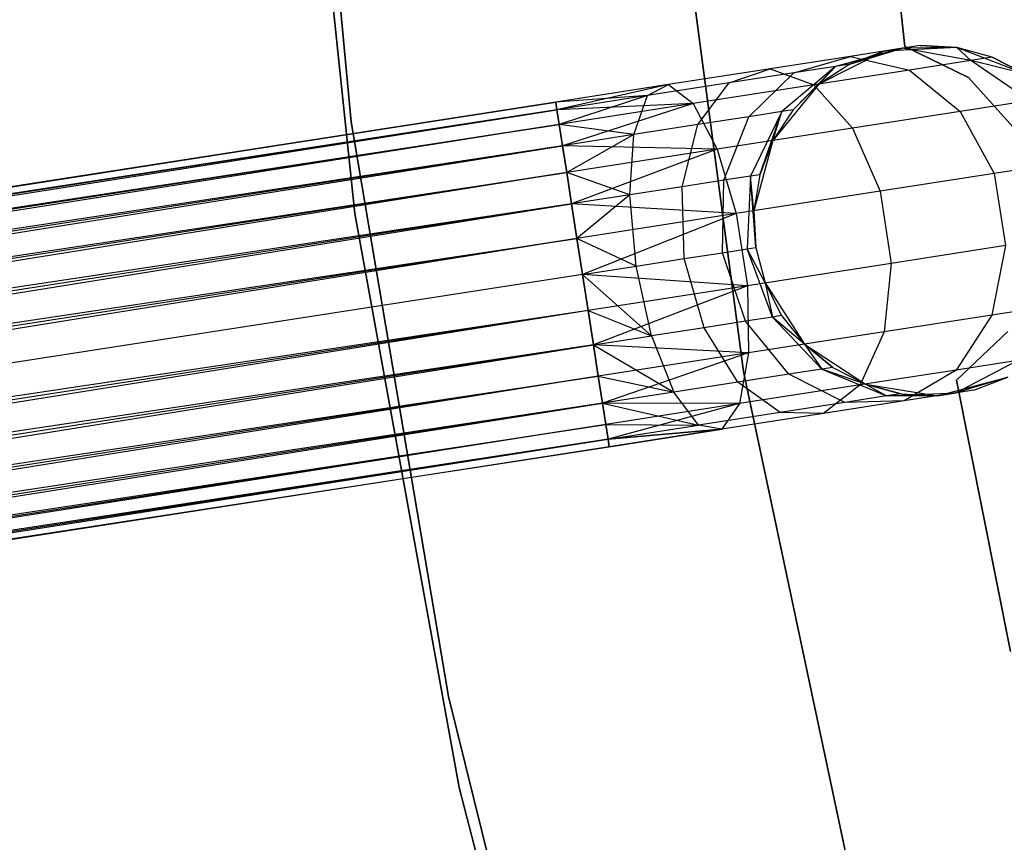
# Model space of a CAD drawing. Extents: x -102 to 102, y -101 to 102.
# Tile 73 of 256: x -45.95 to -40.33, y -9.9 to -5.21. Entities that reach past the tile are written whole.
import ezdxf

# ---------------------------------------------------------------- set-up
doc = ezdxf.new("R2010")
doc.units = 0
doc.header["$LTSCALE"] = 25.4
doc.layers.get('0').update_dxf_attribs({"linetype": 'CONTINUOUS'})

# ---------------------------------------------------------------- blocks, each defined once
blk = doc.blocks.new('NL2500011659_STL')
at = {"color": 0}
for p, q in [((-44.3658, -2.4784, 1), (-44.0569, -5.7881, 1)), ((-44.0569, -5.7881, -6.5), (-44.3658, -2.4784, -6.5)), ((-44.3658, -2.4784, 1), (-44.0569, -5.7881, 1)), ((-44.0569, -5.7881, -6.5), (-44.3658, -2.4784, -6.5)), ((-44.3836, -3.0014, 1), (-44.0357, -6.3109, 1)), ((-44.0357, -6.3109, 2), (-44.3836, -3.0014, 2)), ((-44.3836, -3.0014, 1), (-44.0357, -6.3109, 1)), ((-44.0357, -6.3109, 2), (-44.3836, -3.0014, 2)), ((-40.8971, -5.3589), (-41.0719, -3.7904)), ((-41.0719, -3.7904, -2), (-40.8971, -5.3589, -2)), ((-41.0719, -3.7904, -2), (-40.8971, -5.3589, -2)), ((-40.8971, -5.3589), (-41.0719, -3.7904)), ((-41.8184, -7.2123, 1), (-42.2473, -3.9889, 1)), ((-42.2473, -3.9889, -6.5), (-41.8184, -7.2123, -6.5)), ((-42.2473, -3.9889, -6.5), (-41.8184, -7.2123, -6.5)), ((-41.8184, -7.2123, 1), (-42.2473, -3.9889, 1)), ((-41.0166, -5.3847, 0), (-41.3877, -5.5723, 0)), ((-41.0166, -5.3847, 0), (-41.3877, -5.5723, 0)), ((-40.9118, -5.3684, -6.1503), (-41.2938, -5.4717, -6.0225)), ((-40.9118, -5.3684, -6.1503), (-41.2938, -5.4717, -6.0225)), ((-41.212, -5.459, -5.5), (-40.9118, -5.3684, -6.1503)), ((-41.212, -5.459, -5.5), (-40.9118, -5.3684, -6.1503)), ((-41.0166, -5.3847, -5.5), (-41.212, -5.459, -5.5)), ((-41.212, -5.459, -5.5), (-41.0166, -5.3847, 0)), ((-41.212, -5.459, -5.5), (-41.0166, -5.3847, 0)), ((-41.0166, -5.3847, -5.5), (-41.212, -5.459, -5.5)), ((-40.9118, -5.3684, -6.1503), (-41.2072, -5.4142, -6.737)), ((-40.9118, -5.3684, -6.1503), (-41.2072, -5.4142, -6.737)), ((-40.81, -5.3526, -5.5), (-41.0166, -5.3847, 0)), ((-40.81, -5.3526, -5.5), (-41.0166, -5.3847, 0)), ((-40.6013, -5.3642, 0), (-41.0166, -5.3847, 0)), ((-40.6013, -5.3642, 0), (-41.0166, -5.3847, 0)), ((-41.0166, -5.3847, -5.5), (-40.9118, -5.3684, -6.1503)), ((-41.0166, -5.3847, -5.5), (-40.9118, -5.3684, -6.1503)), ((-41.0166, -5.3847, -5.5), (-41.0166, -5.3847, 0)), ((-41.0166, -5.3847, -5.5), (-41.0166, -5.3847, 0)), ((-40.81, -5.3526, -5.5), (-40.9118, -5.3684, -6.1503)), ((-40.81, -5.3526, -5.5), (-40.9118, -5.3684, -6.1503)), ((-40.6013, -5.3642, -5.5), (-40.9118, -5.3684, -6.1503)), ((-40.6013, -5.3642, -5.5), (-40.9118, -5.3684, -6.1503)), ((-40.5204, -5.4377, -6.2725), (-40.9118, -5.3684, -6.1503)), ((-40.5204, -5.4377, -6.2725), (-40.9118, -5.3684, -6.1503)), ((-40.534, -5.5347), (-40.8971, -5.3589)), ((-40.8971, -5.3589), (-40.8971, -5.3589, -2)), ((-40.8971, -5.3589, -2), (-40.534, -5.5347, -2)), ((-40.8971, -5.3589), (-40.8971, -5.3589, -2)), ((-40.8971, -5.3589, -2), (-40.534, -5.5347, -2)), ((-40.534, -5.5347), (-40.8971, -5.3589)), ((-40.6013, -5.3642, -5.5), (-40.81, -5.3526, -5.5)), ((-40.81, -5.3526, -5.5), (-40.6013, -5.3642, 0)), ((-40.81, -5.3526, -5.5), (-40.6013, -5.3642, 0)), ((-40.6013, -5.3642, -5.5), (-40.81, -5.3526, -5.5)), ((-40.2135, -5.5144, 0), (-40.6013, -5.3642, 0)), ((-40.3995, -5.4189, -5.5), (-40.6013, -5.3642, 0)), ((-40.2135, -5.5144, 0), (-40.6013, -5.3642, 0)), ((-40.3995, -5.4189, -5.5), (-40.6013, -5.3642, -5.5)), ((-40.6013, -5.3642, -5.5), (-40.6013, -5.3642, 0)), ((-40.3995, -5.4189, -5.5), (-40.6013, -5.3642, 0)), ((-40.6013, -5.3642, -5.5), (-40.6013, -5.3642, 0)), ((-40.6013, -5.3642, -5.5), (-40.5204, -5.4377, -6.2725)), ((-40.3995, -5.4189, -5.5), (-40.6013, -5.3642, -5.5)), ((-40.6013, -5.3642, -5.5), (-40.5204, -5.4377, -6.2725)), ((-41.2072, -5.4142, -6.737), (-41.6672, -5.4857, -7.2026)), ((-41.2072, -5.4142, -6.737), (-41.6672, -5.4857, -7.2026)), ((-41.5311, -5.5085, -6.4939), (-41.2072, -5.4142, -6.737)), ((-41.5311, -5.5085, -6.4939), (-41.2072, -5.4142, -6.737)), ((-41.2072, -5.4142, -6.737), (-40.8713, -5.4921, -6.9695)), ((-41.2072, -5.4142, -6.737), (-40.8713, -5.4921, -6.9695)), ((-40.5204, -5.4377, -6.2725), (-40.8713, -5.4921, -6.9695)), ((-40.5204, -5.4377, -6.2725), (-40.8713, -5.4921, -6.9695)), ((-40.3995, -5.4189, -5.5), (-40.5204, -5.4377, -6.2725)), ((-40.3995, -5.4189, -5.5), (-40.5204, -5.4377, -6.2725)), ((-40.2135, -5.5144, -5.5), (-40.5204, -5.4377, -6.2725)), ((-40.2135, -5.5144, -5.5), (-40.5204, -5.4377, -6.2725)), ((-40.1873, -5.6675, -6.368), (-40.5204, -5.4377, -6.2725)), ((-40.1873, -5.6675, -6.368), (-40.5204, -5.4377, -6.2725)), ((-40.2135, -5.5144, -5.5), (-40.3995, -5.4189, -5.5)), ((-40.3995, -5.4189, -5.5), (-40.2135, -5.5144, 0)), ((-40.3995, -5.4189, -5.5), (-40.2135, -5.5144, 0)), ((-40.2135, -5.5144, -5.5), (-40.3995, -5.4189, -5.5)), ((-41.6672, -5.4857, -7.2026), (-42.247, -5.5756, -7.5015)), ((-41.6672, -5.4857, -7.2026), (-42.247, -5.5756, -7.5015)), ((-41.9008, -5.5659, -6.868), (-41.6672, -5.4857, -7.2026)), ((-41.9008, -5.5659, -6.868), (-41.6672, -5.4857, -7.2026)), ((-41.6672, -5.4857, -7.2026), (-41.4178, -5.577, -7.5225)), ((-41.6672, -5.4857, -7.2026), (-41.4178, -5.577, -7.5225)), ((-41.2938, -5.4717, -6.0225), (-41.6003, -5.7297, -5.9113)), ((-41.2938, -5.4717, -6.0225), (-41.6003, -5.7297, -5.9113)), ((-41.5359, -5.7197, -5.5), (-41.2938, -5.4717, -6.0225)), ((-41.5359, -5.7197, -5.5), (-41.2938, -5.4717, -6.0225)), ((-41.2938, -5.4717, -6.0225), (-41.5311, -5.5085, -6.4939)), ((-41.2938, -5.4717, -6.0225), (-41.5311, -5.5085, -6.4939)), ((-40.8713, -5.4921, -6.9695), (-41.4178, -5.577, -7.5225)), ((-40.8713, -5.4921, -6.9695), (-41.4178, -5.577, -7.5225)), ((-41.212, -5.459, -5.5), (-41.3877, -5.5723, 0)), ((-41.212, -5.459, -5.5), (-41.3877, -5.5723, -5.5)), ((-41.212, -5.459, -5.5), (-41.3877, -5.5723, 0)), ((-41.212, -5.459, -5.5), (-41.3877, -5.5723, -5.5)), ((-41.3877, -5.5723, -5.5), (-41.2938, -5.4717, -6.0225)), ((-41.3877, -5.5723, -5.5), (-41.2938, -5.4717, -6.0225)), ((-41.212, -5.459, -5.5), (-41.2938, -5.4717, -6.0225)), ((-41.212, -5.459, -5.5), (-41.2938, -5.4717, -6.0225)), ((-40.8713, -5.4921, -6.9695), (-40.5816, -5.7287, -7.1511)), ((-40.8713, -5.4921, -6.9695), (-40.5816, -5.7287, -7.1511)), ((-41.5311, -5.5085, -6.4939), (-41.9008, -5.5659, -6.868)), ((-41.5311, -5.5085, -6.4939), (-41.9008, -5.5659, -6.868)), ((-41.7871, -5.7587, -6.2823), (-41.5311, -5.5085, -6.4939)), ((-41.7871, -5.7587, -6.2823), (-41.5311, -5.5085, -6.4939)), ((-40.264, -5.8344), (-40.534, -5.5347)), ((-40.534, -5.5347), (-40.534, -5.5347, -2)), ((-40.534, -5.5347, -2), (-40.264, -5.8344, -2)), ((-40.534, -5.5347), (-40.534, -5.5347, -2)), ((-40.534, -5.5347, -2), (-40.264, -5.8344, -2)), ((-40.264, -5.8344), (-40.534, -5.5347)), ((-42.247, -5.5756, -7.5015), (-42.8896, -5.6754, -7.3955)), ((-42.247, -5.5756, -7.5015), (-42.8896, -5.6754, -7.6045)), ((-42.247, -5.5756, -7.5015), (-42.8896, -5.6754, -7.3955)), ((-42.247, -5.5756, -7.5015), (-42.8896, -5.6754, -7.6045)), ((-42.247, -5.5756, -7.5015), (-42.8829, -5.7184, -7.809)), ((-42.247, -5.5756, -7.5015), (-42.8829, -5.7184, -7.809)), ((-41.9008, -5.5659, -6.868), (-42.3666, -5.6382, -7.1082)), ((-41.9008, -5.5659, -6.868), (-42.3666, -5.6382, -7.1082)), ((-42.3666, -5.6382, -7.1082), (-42.247, -5.5756, -7.5015)), ((-42.3666, -5.6382, -7.1082), (-42.247, -5.5756, -7.5015)), ((-42.247, -5.5756, -7.5015), (-42.1065, -5.6839, -7.8776)), ((-42.247, -5.5756, -7.5015), (-42.1065, -5.6839, -7.8776)), ((-41.4178, -5.577, -7.5225), (-42.1065, -5.6839, -7.8776)), ((-41.4178, -5.577, -7.5225), (-42.1065, -5.6839, -7.8776)), ((-42.0781, -5.8038, -6.5767), (-41.9008, -5.5659, -6.868)), ((-42.0781, -5.8038, -6.5767), (-41.9008, -5.5659, -6.868)), ((-41.3877, -5.5723, 0), (-41.6503, -5.8946, 0)), ((-41.3877, -5.5723, 0), (-41.6503, -5.8946, 0)), ((-41.3877, -5.5723, -5.5), (-41.5359, -5.7197, -5.5)), ((-41.5359, -5.7197, -5.5), (-41.3877, -5.5723, 0)), ((-41.5359, -5.7197, -5.5), (-41.3877, -5.5723, 0)), ((-41.3877, -5.5723, -5.5), (-41.5359, -5.7197, -5.5)), ((-41.4178, -5.577, -7.5225), (-41.1957, -5.8241, -7.7725)), ((-41.4178, -5.577, -7.5225), (-41.1957, -5.8241, -7.7725)), ((-41.3877, -5.5723, -5.5), (-41.3877, -5.5723, 0)), ((-41.3877, -5.5723, -5.5), (-41.3877, -5.5723, 0)), ((-42.3666, -5.6382, -7.1082), (-42.8896, -5.6754, -7.3955)), ((-42.3666, -5.6382, -7.1082), (-42.8896, -5.6754, -7.3955)), ((-42.3666, -5.6382, -7.1082), (-42.8829, -5.7184, -7.191)), ((-42.3666, -5.6382, -7.1082), (-42.8829, -5.7184, -7.191)), ((-42.3666, -5.6382, -7.1082), (-42.8699, -5.8024, -7)), ((-42.3666, -5.6382, -7.1082), (-42.8699, -5.8024, -7)), ((-42.4447, -5.8607, -6.7657), (-42.3666, -5.6382, -7.1082)), ((-42.4447, -5.8607, -6.7657), (-42.3666, -5.6382, -7.1082)), ((-40.1873, -5.6675, -6.368), (-40.5816, -5.7287, -7.1511)), ((-40.1873, -5.6675, -6.368), (-40.5816, -5.7287, -7.1511)), ((-79.8282, -11.4093, -7.3955), (-42.8896, -5.6754, -7.6045)), ((-42.8896, -5.6754, -7.3955), (-79.8282, -11.4093, -7.3955)), ((-79.8282, -11.4093, -7.3955), (-42.8896, -5.6754, -7.6045)), ((-42.8896, -5.6754, -7.3955), (-79.8282, -11.4093, -7.3955)), ((-42.8829, -5.7184, -7.191), (-79.8282, -11.4093, -7.3955)), ((-42.8829, -5.7184, -7.191), (-79.8282, -11.4093, -7.3955)), ((-42.8896, -5.6754, -7.6045), (-79.8215, -11.4523, -7.809)), ((-42.8896, -5.6754, -7.6045), (-79.8215, -11.4523, -7.809)), ((-42.8829, -5.7184, -7.809), (-79.8215, -11.4523, -7.809)), ((-42.8829, -5.7184, -7.809), (-79.8215, -11.4523, -7.809)), ((-79.8085, -11.5363, -7), (-42.8829, -5.7184, -7.191)), ((-79.8085, -11.5363, -7), (-42.8829, -5.7184, -7.191)), ((-42.8896, -5.6754, -7.3955), (-42.8829, -5.7184, -7.191)), ((-42.8829, -5.7184, -7.809), (-42.8896, -5.6754, -7.6045)), ((-42.8829, -5.7184, -7.809), (-42.8896, -5.6754, -7.6045)), ((-42.8896, -5.6754, -7.3955), (-42.8829, -5.7184, -7.191)), ((-42.1065, -5.6839, -7.8776), (-42.8829, -5.7184, -7.809)), ((-42.1065, -5.6839, -7.8776), (-42.8829, -5.7184, -7.809)), ((-42.8829, -5.7184, -7.191), (-42.8699, -5.8024, -7)), ((-42.8699, -5.8024, -8), (-42.8829, -5.7184, -7.809)), ((-42.8699, -5.8024, -8), (-42.8829, -5.7184, -7.809)), ((-42.8829, -5.7184, -7.191), (-42.8699, -5.8024, -7)), ((-42.1065, -5.6839, -7.8776), (-42.8699, -5.8024, -8)), ((-42.1065, -5.6839, -7.8776), (-42.8699, -5.8024, -8)), ((-42.1065, -5.6839, -7.8776), (-42.8511, -5.9238, -8.1691)), ((-42.1065, -5.6839, -7.8776), (-42.8511, -5.9238, -8.1691)), ((-42.1065, -5.6839, -7.8776), (-41.9695, -5.9442, -8.1715)), ((-42.1065, -5.6839, -7.8776), (-41.9695, -5.9442, -8.1715)), ((-41.6003, -5.7297, -5.9113), (-41.7871, -5.7587, -6.2823)), ((-41.6003, -5.7297, -5.9113), (-41.7871, -5.7587, -6.2823)), ((-41.6003, -5.7297, -5.9113), (-41.7784, -6.0977, -5.8357)), ((-41.6003, -5.7297, -5.9113), (-41.7784, -6.0977, -5.8357)), ((-41.7259, -6.0896, -5.5), (-41.6003, -5.7297, -5.9113)), ((-41.7259, -6.0896, -5.5), (-41.6003, -5.7297, -5.9113)), ((-41.5359, -5.7197, -5.5), (-41.6503, -5.8946, 0)), ((-41.5359, -5.7197, -5.5), (-41.6503, -5.8946, -5.5)), ((-41.5359, -5.7197, -5.5), (-41.6503, -5.8946, 0)), ((-41.5359, -5.7197, -5.5), (-41.6503, -5.8946, -5.5)), ((-41.6503, -5.8946, -5.5), (-41.6003, -5.7297, -5.9113)), ((-41.6503, -5.8946, -5.5), (-41.6003, -5.7297, -5.9113)), ((-41.5359, -5.7197, -5.5), (-41.6003, -5.7297, -5.9113)), ((-41.5359, -5.7197, -5.5), (-41.6003, -5.7297, -5.9113)), ((-40.5816, -5.7287, -7.1511), (-41.1957, -5.8241, -7.7725)), ((-40.5816, -5.7287, -7.1511), (-41.1957, -5.8241, -7.7725)), ((-40.5816, -5.7287, -7.1511), (-40.3881, -6.0831, -7.2505)), ((-40.5816, -5.7287, -7.1511), (-40.3881, -6.0831, -7.2505)), ((-41.7871, -5.7587, -6.2823), (-42.0781, -5.8038, -6.5767)), ((-41.7871, -5.7587, -6.2823), (-42.0781, -5.8038, -6.5767)), ((-41.9309, -6.1214, -6.1386), (-41.7871, -5.7587, -6.2823)), ((-41.9309, -6.1214, -6.1386), (-41.7871, -5.7587, -6.2823)), ((-79.8215, -11.4523, -7.809), (-42.8699, -5.8024, -8)), ((-79.8215, -11.4523, -7.809), (-42.8699, -5.8024, -8)), ((-42.8699, -5.8024, -7), (-79.8085, -11.5363, -7)), ((-42.8699, -5.8024, -7), (-79.8085, -11.5363, -7)), ((-42.8699, -5.8024, -8), (-79.7896, -11.6577, -8.1691)), ((-42.8699, -5.8024, -8), (-79.7896, -11.6577, -8.1691)), ((-44.0569, -5.7881, 1), (-43.5016, -9.0654, 1)), ((-43.5016, -9.0654, -6.5), (-44.0569, -5.7881, -6.5)), ((-44.0569, -5.7881, 1), (-43.5016, -9.0654, 1)), ((-44.0569, -5.7881, 1), (-44.0569, -5.7881, -6.5)), ((-43.5016, -9.0654, -6.5), (-44.0569, -5.7881, -6.5)), ((-44.0569, -5.7881, 1), (-44.0569, -5.7881, -6.5)), ((-42.4447, -5.8607, -6.7657), (-42.8699, -5.8024, -7)), ((-42.8699, -5.8024, -7), (-42.8511, -5.9238, -6.8309)), ((-42.4447, -5.8607, -6.7657), (-42.8699, -5.8024, -7)), ((-42.8511, -5.9238, -8.1691), (-42.8699, -5.8024, -8)), ((-42.8511, -5.9238, -8.1691), (-42.8699, -5.8024, -8)), ((-42.8699, -5.8024, -7), (-42.8511, -5.9238, -6.8309)), ((-42.0781, -5.8038, -6.5767), (-42.4447, -5.8607, -6.7657)), ((-42.0781, -5.8038, -6.5767), (-42.4447, -5.8607, -6.7657)), ((-42.1684, -6.1583, -6.379), (-42.0781, -5.8038, -6.5767)), ((-42.1684, -6.1583, -6.379), (-42.0781, -5.8038, -6.5767)), ((-41.1957, -5.8241, -7.7725), (-41.9695, -5.9442, -8.1715)), ((-41.1957, -5.8241, -7.7725), (-41.9695, -5.9442, -8.1715)), ((-41.1957, -5.8241, -7.7725), (-41.0392, -6.1842, -7.9094)), ((-41.1957, -5.8241, -7.7725), (-41.0392, -6.1842, -7.9094)), ((-42.4447, -5.8607, -6.7657), (-42.8511, -5.9238, -6.8309)), ((-42.4447, -5.8607, -6.7657), (-42.8511, -5.9238, -6.8309)), ((-42.4447, -5.8607, -6.7657), (-42.8272, -6.0773, -6.691)), ((-42.4447, -5.8607, -6.7657), (-42.8272, -6.0773, -6.691)), ((-42.4677, -6.2047, -6.5333), (-42.4447, -5.8607, -6.7657)), ((-42.4677, -6.2047, -6.5333), (-42.4447, -5.8607, -6.7657)), ((-41.6503, -5.8946, 0), (-41.7592, -6.296, 0)), ((-41.6503, -5.8946, 0), (-41.7592, -6.296, 0)), ((-41.6503, -5.8946, -5.5), (-41.7259, -6.0896, -5.5)), ((-41.7259, -6.0896, -5.5), (-41.6503, -5.8946, 0)), ((-41.7259, -6.0896, -5.5), (-41.6503, -5.8946, 0)), ((-41.6503, -5.8946, -5.5), (-41.7259, -6.0896, -5.5)), ((-41.6503, -5.8946, -5.5), (-41.6503, -5.8946, 0)), ((-41.6503, -5.8946, -5.5), (-41.6503, -5.8946, 0)), ((-42.8511, -5.9238, -6.8309), (-79.8085, -11.5363, -7)), ((-42.8511, -5.9238, -6.8309), (-79.8085, -11.5363, -7)), ((-42.8511, -5.9238, -8.1691), (-79.7896, -11.6577, -8.1691)), ((-42.8511, -5.9238, -8.1691), (-79.7896, -11.6577, -8.1691)), ((-79.7658, -11.8113, -6.691), (-42.8511, -5.9238, -6.8309)), ((-79.7658, -11.8113, -6.691), (-42.8511, -5.9238, -6.8309)), ((-42.8511, -5.9238, -6.8309), (-42.8272, -6.0773, -6.691)), ((-41.9695, -5.9442, -8.1715), (-42.8511, -5.9238, -8.1691)), ((-41.9695, -5.9442, -8.1715), (-42.8511, -5.9238, -8.1691)), ((-42.8272, -6.0773, -8.309), (-42.8511, -5.9238, -8.1691)), ((-42.8272, -6.0773, -8.309), (-42.8511, -5.9238, -8.1691)), ((-42.8511, -5.9238, -6.8309), (-42.8272, -6.0773, -6.691)), ((-41.9695, -5.9442, -8.1715), (-42.8272, -6.0773, -8.309)), ((-41.9695, -5.9442, -8.1715), (-42.8272, -6.0773, -8.309)), ((-41.9695, -5.9442, -8.1715), (-42.7995, -6.2562, -8.4135)), ((-41.9695, -5.9442, -8.1715), (-42.7995, -6.2562, -8.4135)), ((-41.9695, -5.9442, -8.1715), (-41.8596, -6.3115, -8.3324)), ((-41.9695, -5.9442, -8.1715), (-41.8596, -6.3115, -8.3324)), ((-39.9701, -6.0182, -6.4203), (-40.3881, -6.0831, -7.2505)), ((-39.9701, -6.0182, -6.4203), (-40.3881, -6.0831, -7.2505)), ((-79.7896, -11.6577, -8.1691), (-42.8272, -6.0773, -8.309)), ((-79.7896, -11.6577, -8.1691), (-42.8272, -6.0773, -8.309)), ((-42.8272, -6.0773, -6.691), (-79.7658, -11.8113, -6.691)), ((-42.8272, -6.0773, -6.691), (-79.7658, -11.8113, -6.691)), ((-42.8272, -6.0773, -8.309), (-79.738, -11.9902, -8.4135)), ((-42.8272, -6.0773, -8.309), (-79.738, -11.9902, -8.4135)), ((-42.4677, -6.2047, -6.5333), (-42.8272, -6.0773, -6.691)), ((-42.8272, -6.0773, -6.691), (-42.7995, -6.2562, -6.5865)), ((-42.4677, -6.2047, -6.5333), (-42.8272, -6.0773, -6.691)), ((-42.7995, -6.2562, -8.4135), (-42.8272, -6.0773, -8.309)), ((-42.7995, -6.2562, -8.4135), (-42.8272, -6.0773, -8.309)), ((-42.8272, -6.0773, -6.691), (-42.7995, -6.2562, -6.5865)), ((-41.9309, -6.1214, -6.1386), (-42.1684, -6.1583, -6.379)), ((-41.9309, -6.1214, -6.1386), (-42.1684, -6.1583, -6.379)), ((-41.9376, -6.5341, -6.0878), (-41.9309, -6.1214, -6.1386)), ((-41.9376, -6.5341, -6.0878), (-41.9309, -6.1214, -6.1386)), ((-41.7784, -6.0977, -5.8357), (-41.9309, -6.1214, -6.1386)), ((-41.7784, -6.0977, -5.8357), (-41.9309, -6.1214, -6.1386)), ((-41.7784, -6.0977, -5.8357), (-41.7973, -6.5123, -5.809)), ((-41.7784, -6.0977, -5.8357), (-41.7973, -6.5123, -5.809)), ((-41.7259, -6.0896, -5.5), (-41.7784, -6.0977, -5.8357)), ((-41.7259, -6.0896, -5.5), (-41.7784, -6.0977, -5.8357)), ((-41.7489, -6.5048, -5.5), (-41.7784, -6.0977, -5.8357)), ((-41.7592, -6.296, -5.5), (-41.7784, -6.0977, -5.8357)), ((-41.7489, -6.5048, -5.5), (-41.7784, -6.0977, -5.8357)), ((-41.7592, -6.296, -5.5), (-41.7784, -6.0977, -5.8357)), ((-41.7259, -6.0896, -5.5), (-41.7592, -6.296, 0)), ((-41.7259, -6.0896, -5.5), (-41.7592, -6.296, 0)), ((-41.7259, -6.0896, -5.5), (-41.7592, -6.296, -5.5)), ((-41.7259, -6.0896, -5.5), (-41.7592, -6.296, -5.5)), ((-40.3881, -6.0831, -7.2505), (-41.0392, -6.1842, -7.9094)), ((-40.3881, -6.0831, -7.2505), (-41.0392, -6.1842, -7.9094)), ((-40.3881, -6.0831, -7.2505), (-40.3243, -6.494, -7.2505)), ((-40.3881, -6.0831, -7.2505), (-40.3243, -6.494, -7.2505)), ((-42.1684, -6.1583, -6.379), (-42.4677, -6.2047, -6.5333)), ((-42.1684, -6.1583, -6.379), (-42.4677, -6.2047, -6.5333)), ((-42.1562, -6.568, -6.309), (-42.1684, -6.1583, -6.379)), ((-42.1562, -6.568, -6.309), (-42.1684, -6.1583, -6.379)), ((-42.4677, -6.2047, -6.5333), (-42.7995, -6.2562, -6.5865)), ((-42.4677, -6.2047, -6.5333), (-42.7995, -6.2562, -6.5865)), ((-42.4677, -6.2047, -6.5333), (-42.769, -6.4527, -6.5218)), ((-42.4677, -6.2047, -6.5333), (-42.769, -6.4527, -6.5218)), ((-42.4317, -6.6108, -6.4511), (-42.4677, -6.2047, -6.5333)), ((-42.4317, -6.6108, -6.4511), (-42.4677, -6.2047, -6.5333)), ((-41.0392, -6.1842, -7.9094), (-41.8596, -6.3115, -8.3324)), ((-41.0392, -6.1842, -7.9094), (-41.8596, -6.3115, -8.3324)), ((-41.0392, -6.1842, -7.9094), (-40.9754, -6.5951, -7.9094)), ((-41.0392, -6.1842, -7.9094), (-40.9754, -6.5951, -7.9094)), ((-42.7995, -6.2562, -6.5865), (-79.7658, -11.8113, -6.691)), ((-42.7995, -6.2562, -6.5865), (-79.7658, -11.8113, -6.691)), ((-42.7995, -6.2562, -8.4135), (-79.738, -11.9902, -8.4135)), ((-42.7995, -6.2562, -8.4135), (-79.738, -11.9902, -8.4135)), ((-79.7075, -12.1866, -6.5218), (-42.7995, -6.2562, -6.5865)), ((-79.7075, -12.1866, -6.5218), (-42.7995, -6.2562, -6.5865)), ((-42.7995, -6.2562, -6.5865), (-42.769, -6.4527, -6.5218)), ((-41.8596, -6.3115, -8.3324), (-42.7995, -6.2562, -8.4135)), ((-41.8596, -6.3115, -8.3324), (-42.7995, -6.2562, -8.4135)), ((-42.769, -6.4527, -8.4782), (-42.7995, -6.2562, -8.4135)), ((-42.769, -6.4527, -8.4782), (-42.7995, -6.2562, -8.4135)), ((-42.7995, -6.2562, -6.5865), (-42.769, -6.4527, -6.5218)), ((-44.0357, -6.3109, 1), (-44.0357, -6.3109, 2)), ((-44.0357, -6.3109, 1), (-43.4413, -9.5852, 1)), ((-43.4413, -9.5852, 2), (-44.0357, -6.3109, 2)), ((-44.0357, -6.3109, 1), (-44.0357, -6.3109, 2)), ((-44.0357, -6.3109, 1), (-43.4413, -9.5852, 1)), ((-43.4413, -9.5852, 2), (-44.0357, -6.3109, 2)), ((-41.8596, -6.3115, -8.3324), (-42.769, -6.4527, -8.4782)), ((-41.8596, -6.3115, -8.3324), (-42.769, -6.4527, -8.4782)), ((-41.8596, -6.3115, -8.3324), (-42.7371, -6.6582, -8.5)), ((-41.8596, -6.3115, -8.3324), (-42.7371, -6.6582, -8.5)), ((-41.8596, -6.3115, -8.3324), (-41.7958, -6.7224, -8.3324)), ((-41.8596, -6.3115, -8.3324), (-41.7958, -6.7224, -8.3324)), ((-41.7592, -6.296, 0), (-41.7489, -6.5048, 0)), ((-41.7592, -6.296, -5.5), (-41.7592, -6.296, 0)), ((-41.7592, -6.296, -5.5), (-41.7592, -6.296, 0)), ((-41.7592, -6.296, -5.5), (-41.7489, -6.5048, -5.5)), ((-41.7592, -6.296, 0), (-41.7489, -6.5048, 0)), ((-41.7592, -6.296, -5.5), (-41.7489, -6.5048, -5.5)), ((-79.738, -11.9902, -8.4135), (-42.769, -6.4527, -8.4782)), ((-79.738, -11.9902, -8.4135), (-42.769, -6.4527, -8.4782)), ((-42.769, -6.4527, -6.5218), (-79.7075, -12.1866, -6.5218)), ((-42.769, -6.4527, -6.5218), (-79.7075, -12.1866, -6.5218)), ((-42.769, -6.4527, -8.4782), (-79.6757, -12.3921, -8.5)), ((-42.769, -6.4527, -8.4782), (-79.6757, -12.3921, -8.5)), ((-42.4317, -6.6108, -6.4511), (-42.769, -6.4527, -6.5218)), ((-42.769, -6.4527, -6.5218), (-42.7371, -6.6582, -6.5)), ((-42.4317, -6.6108, -6.4511), (-42.769, -6.4527, -6.5218)), ((-42.7371, -6.6582, -8.5), (-42.769, -6.4527, -8.4782)), ((-42.769, -6.4527, -6.5218), (-42.7371, -6.6582, -6.5)), ((-42.7371, -6.6582, -8.5), (-42.769, -6.4527, -8.4782)), ((-41.9376, -6.5341, -6.0878), (-41.7973, -6.5123, -5.809)), ((-41.9376, -6.5341, -6.0878), (-41.7973, -6.5123, -5.809)), ((-41.7973, -6.5123, -5.809), (-41.7489, -6.5048, -5.5)), ((-41.7973, -6.5123, -5.809), (-41.7489, -6.5048, -5.5)), ((-41.6536, -6.9016, -5.8357), (-41.7973, -6.5123, -5.809)), ((-41.6536, -6.9016, -5.8357), (-41.7973, -6.5123, -5.809)), ((-41.6954, -6.7069, -5.5), (-41.7973, -6.5123, -5.809)), ((-41.6954, -6.7069, -5.5), (-41.7973, -6.5123, -5.809)), ((-41.7489, -6.5048, 0), (-41.6954, -6.7069, 0)), ((-41.7489, -6.5048, -5.5), (-41.7489, -6.5048, 0)), ((-41.7489, -6.5048, -5.5), (-41.7489, -6.5048, 0)), ((-41.7489, -6.5048, -5.5), (-41.6954, -6.7069, -5.5)), ((-41.7489, -6.5048, 0), (-41.6954, -6.7069, 0)), ((-41.7489, -6.5048, -5.5), (-41.6954, -6.7069, -5.5)), ((-40.3243, -6.494, -7.2505), (-40.9754, -6.5951, -7.9094)), ((-40.3243, -6.494, -7.2505), (-40.9754, -6.5951, -7.9094)), ((-40.3243, -6.494, -7.2505), (-40.4013, -6.8904, -7.1511)), ((-40.3243, -6.494, -7.2505), (-40.4013, -6.8904, -7.1511)), ((-42.4317, -6.6108, -6.4511), (-42.1562, -6.568, -6.309)), ((-42.4317, -6.6108, -6.4511), (-42.1562, -6.568, -6.309)), ((-42.1562, -6.568, -6.309), (-41.9376, -6.5341, -6.0878)), ((-42.1562, -6.568, -6.309), (-41.9376, -6.5341, -6.0878)), ((-42.0436, -6.9621, -6.379), (-42.1562, -6.568, -6.309)), ((-42.0436, -6.9621, -6.379), (-42.1562, -6.568, -6.309)), ((-41.8061, -6.9253, -6.1386), (-41.9376, -6.5341, -6.0878)), ((-41.8061, -6.9253, -6.1386), (-41.9376, -6.5341, -6.0878)), ((-42.7371, -6.6582, -6.5), (-42.4317, -6.6108, -6.4511)), ((-42.7371, -6.6582, -6.5), (-42.4317, -6.6108, -6.4511)), ((-42.3429, -7.0086, -6.5333), (-42.4317, -6.6108, -6.4511)), ((-42.3429, -7.0086, -6.5333), (-42.4317, -6.6108, -6.4511)), ((-40.9754, -6.5951, -7.9094), (-41.7958, -6.7224, -8.3324)), ((-40.9754, -6.5951, -7.9094), (-41.7958, -6.7224, -8.3324)), ((-40.9754, -6.5951, -7.9094), (-41.0153, -6.9857, -7.7725)), ((-40.9754, -6.5951, -7.9094), (-41.0153, -6.9857, -7.7725)), ((-42.7371, -6.6582, -6.5), (-79.6757, -12.3921, -6.5)), ((-42.7371, -6.6582, -6.5), (-79.6757, -12.3921, -6.5)), ((-42.7371, -6.6582, -8.5), (-79.6757, -12.3921, -8.5)), ((-42.7371, -6.6582, -8.5), (-79.6757, -12.3921, -8.5)), ((-41.7958, -6.7224, -8.3324), (-42.7371, -6.6582, -8.5)), ((-41.7958, -6.7224, -8.3324), (-42.7371, -6.6582, -8.5)), ((-42.7052, -6.8636, -8.4782), (-42.7371, -6.6582, -8.5)), ((-42.7371, -6.6582, -6.5), (-42.7052, -6.8636, -6.5218)), ((-42.3429, -7.0086, -6.5333), (-42.7371, -6.6582, -6.5)), ((-42.3429, -7.0086, -6.5333), (-42.7371, -6.6582, -6.5)), ((-42.7371, -6.6582, -6.5), (-42.7052, -6.8636, -6.5218)), ((-42.7052, -6.8636, -8.4782), (-42.7371, -6.6582, -8.5)), ((-41.7958, -6.7224, -8.3324), (-42.7052, -6.8636, -8.4782)), ((-41.7958, -6.7224, -8.3324), (-42.7052, -6.8636, -8.4782)), ((-41.7958, -6.7224, -8.3324), (-42.6747, -7.0601, -8.4135)), ((-41.7958, -6.7224, -8.3324), (-42.6747, -7.0601, -8.4135)), ((-41.7958, -6.7224, -8.3324), (-41.7891, -7.1058, -8.1715)), ((-41.7958, -6.7224, -8.3324), (-41.7891, -7.1058, -8.1715)), ((-41.6954, -6.7069, 0), (-41.47, -7.0563, 0)), ((-41.6954, -6.7069, -5.5), (-41.6954, -6.7069, 0)), ((-41.6954, -6.7069, -5.5), (-41.6954, -6.7069, 0)), ((-41.6954, -6.7069, -5.5), (-41.6011, -6.8934, -5.5)), ((-41.6011, -6.8934, -5.5), (-41.6954, -6.7069, 0)), ((-41.6011, -6.8934, -5.5), (-41.6954, -6.7069, 0)), ((-41.6954, -6.7069, 0), (-41.47, -7.0563, 0)), ((-41.6954, -6.7069, -5.5), (-41.6011, -6.8934, -5.5)), ((-41.6954, -6.7069, -5.5), (-41.6536, -6.9016, -5.8357)), ((-41.6954, -6.7069, -5.5), (-41.6536, -6.9016, -5.8357)), ((-40.007, -6.8292, -6.368), (-40.4013, -6.8904, -7.1511)), ((-40.007, -6.8292, -6.368), (-40.4013, -6.8904, -7.1511)), ((-42.7052, -6.8636, -8.4782), (-79.6757, -12.3921, -8.5)), ((-42.7052, -6.8636, -8.4782), (-79.6757, -12.3921, -8.5)), ((-42.7052, -6.8636, -6.5218), (-79.6438, -12.5975, -6.5218)), ((-42.7052, -6.8636, -6.5218), (-79.6438, -12.5975, -6.5218)), ((-42.7052, -6.8636, -8.4782), (-79.6133, -12.794, -8.4135)), ((-42.7052, -6.8636, -8.4782), (-79.6133, -12.794, -8.4135)), ((-42.6747, -7.0601, -8.4135), (-42.7052, -6.8636, -8.4782)), ((-42.7052, -6.8636, -6.5218), (-42.3429, -7.0086, -6.5333)), ((-42.7052, -6.8636, -6.5218), (-42.3429, -7.0086, -6.5333)), ((-42.7052, -6.8636, -6.5218), (-42.6747, -7.0601, -6.5865)), ((-42.7052, -6.8636, -6.5218), (-42.6747, -7.0601, -6.5865)), ((-42.6747, -7.0601, -8.4135), (-42.7052, -6.8636, -8.4782)), ((-41.6536, -6.9016, -5.8357), (-41.8061, -6.9253, -6.1386)), ((-41.6536, -6.9016, -5.8357), (-41.8061, -6.9253, -6.1386)), ((-41.6011, -6.8934, -5.5), (-41.6536, -6.9016, -5.8357)), ((-41.6011, -6.8934, -5.5), (-41.6536, -6.9016, -5.8357)), ((-41.3723, -7.1984, -5.9113), (-41.6536, -6.9016, -5.8357)), ((-41.47, -7.0563, -5.5), (-41.6536, -6.9016, -5.8357)), ((-41.3723, -7.1984, -5.9113), (-41.6536, -6.9016, -5.8357)), ((-41.47, -7.0563, -5.5), (-41.6536, -6.9016, -5.8357)), ((-41.6011, -6.8934, -5.5), (-41.47, -7.0563, 0)), ((-41.6011, -6.8934, -5.5), (-41.47, -7.0563, -5.5)), ((-41.6011, -6.8934, -5.5), (-41.47, -7.0563, 0)), ((-41.6011, -6.8934, -5.5), (-41.47, -7.0563, -5.5)), ((-40.4013, -6.8904, -7.1511), (-41.0153, -6.9857, -7.7725)), ((-40.4013, -6.8904, -7.1511), (-41.0153, -6.9857, -7.7725)), ((-40.4013, -6.8904, -7.1511), (-40.6056, -7.2037, -6.9695)), ((-40.4013, -6.8904, -7.1511), (-40.6056, -7.2037, -6.9695)), ((-42.0436, -6.9621, -6.379), (-42.3429, -7.0086, -6.5333)), ((-42.0436, -6.9621, -6.379), (-42.3429, -7.0086, -6.5333)), ((-41.8061, -6.9253, -6.1386), (-42.0436, -6.9621, -6.379)), ((-41.8061, -6.9253, -6.1386), (-42.0436, -6.9621, -6.379)), ((-41.8501, -7.2725, -6.5767), (-42.0436, -6.9621, -6.379)), ((-41.8501, -7.2725, -6.5767), (-42.0436, -6.9621, -6.379)), ((-41.5591, -7.2274, -6.2823), (-41.8061, -6.9253, -6.1386)), ((-41.5591, -7.2274, -6.2823), (-41.8061, -6.9253, -6.1386)), ((-42.6747, -7.0601, -6.5865), (-42.3429, -7.0086, -6.5333)), ((-42.6747, -7.0601, -6.5865), (-42.3429, -7.0086, -6.5333)), ((-42.3429, -7.0086, -6.5333), (-42.2167, -7.3294, -6.7657)), ((-42.3429, -7.0086, -6.5333), (-42.2167, -7.3294, -6.7657)), ((-41.0153, -6.9857, -7.7725), (-41.7891, -7.1058, -8.1715)), ((-41.0153, -6.9857, -7.7725), (-41.7891, -7.1058, -8.1715)), ((-41.0153, -6.9857, -7.7725), (-41.1522, -7.2885, -7.5225)), ((-41.0153, -6.9857, -7.7725), (-41.1522, -7.2885, -7.5225)), ((-40.6029, -7.2615), (-40.3099, -6.9842)), ((-40.3099, -6.9842, -2), (-40.6029, -7.2615, -2)), ((-40.3099, -6.9842, -2), (-40.6029, -7.2615, -2)), ((-40.6029, -7.2615), (-40.3099, -6.9842)), ((-42.6747, -7.0601, -6.5865), (-79.6438, -12.5975, -6.5218)), ((-42.6747, -7.0601, -6.5865), (-79.6438, -12.5975, -6.5218)), ((-42.6747, -7.0601, -8.4135), (-79.6133, -12.794, -8.4135)), ((-42.6747, -7.0601, -8.4135), (-79.6133, -12.794, -8.4135)), ((-79.5855, -12.9729, -6.691), (-42.6747, -7.0601, -6.5865)), ((-79.5855, -12.9729, -6.691), (-42.6747, -7.0601, -6.5865)), ((-41.7891, -7.1058, -8.1715), (-42.6747, -7.0601, -8.4135)), ((-41.7891, -7.1058, -8.1715), (-42.6747, -7.0601, -8.4135)), ((-42.6469, -7.239, -8.309), (-42.6747, -7.0601, -8.4135)), ((-42.6747, -7.0601, -6.5865), (-42.2167, -7.3294, -6.7657)), ((-42.6747, -7.0601, -6.5865), (-42.2167, -7.3294, -6.7657)), ((-42.6747, -7.0601, -6.5865), (-42.6469, -7.239, -6.691)), ((-42.6747, -7.0601, -6.5865), (-42.6469, -7.239, -6.691)), ((-42.6469, -7.239, -8.309), (-42.6747, -7.0601, -8.4135)), ((-41.47, -7.0563, 0), (-41.122, -7.2838, 0)), ((-41.47, -7.0563, -5.5), (-41.47, -7.0563, 0)), ((-41.47, -7.0563, -5.5), (-41.47, -7.0563, 0)), ((-41.47, -7.0563, -5.5), (-41.308, -7.1884, -5.5)), ((-41.308, -7.1884, -5.5), (-41.47, -7.0563, 0)), ((-41.308, -7.1884, -5.5), (-41.47, -7.0563, 0)), ((-41.47, -7.0563, 0), (-41.122, -7.2838, 0)), ((-41.47, -7.0563, -5.5), (-41.308, -7.1884, -5.5)), ((-41.47, -7.0563, -5.5), (-41.3723, -7.1984, -5.9113)), ((-41.47, -7.0563, -5.5), (-41.3723, -7.1984, -5.9113)), ((-41.7891, -7.1058, -8.1715), (-42.6469, -7.239, -8.309)), ((-41.7891, -7.1058, -8.1715), (-42.6469, -7.239, -8.309)), ((-41.7891, -7.1058, -8.1715), (-42.6231, -7.3925, -8.1691)), ((-41.7891, -7.1058, -8.1715), (-42.6231, -7.3925, -8.1691)), ((-41.7891, -7.1058, -8.1715), (-41.8408, -7.3954, -7.8776)), ((-41.7891, -7.1058, -8.1715), (-41.8408, -7.3954, -7.8776)), ((-41.308, -7.1884, -5.5), (-41.3723, -7.1984, -5.9113)), ((-41.308, -7.1884, -5.5), (-41.3723, -7.1984, -5.9113)), ((-41.308, -7.1884, -5.5), (-41.122, -7.2838, 0)), ((-41.308, -7.1884, -5.5), (-41.122, -7.2838, -5.5)), ((-41.308, -7.1884, -5.5), (-41.122, -7.2838, 0)), ((-41.308, -7.1884, -5.5), (-41.122, -7.2838, -5.5)), ((-40.6067, -7.3339, -6.1503), (-40.2547, -7.1492, -6.2725)), ((-40.6067, -7.3339, -6.1503), (-40.2547, -7.1492, -6.2725)), ((-40.2547, -7.1492, -6.2725), (-40.6056, -7.2037, -6.9695)), ((-40.2547, -7.1492, -6.2725), (-40.6056, -7.2037, -6.9695)), ((-79.6133, -12.794, -8.4135), (-42.6469, -7.239, -8.309)), ((-79.6133, -12.794, -8.4135), (-42.6469, -7.239, -8.309)), ((-42.6469, -7.239, -6.691), (-79.5855, -12.9729, -6.691)), ((-42.6469, -7.239, -6.691), (-79.5855, -12.9729, -6.691)), ((-42.6469, -7.239, -8.309), (-79.5617, -13.1264, -8.1691)), ((-42.6469, -7.239, -8.309), (-79.5617, -13.1264, -8.1691)), ((-42.6231, -7.3925, -8.1691), (-42.6469, -7.239, -8.309)), ((-42.6469, -7.239, -6.691), (-42.2167, -7.3294, -6.7657)), ((-42.6469, -7.239, -6.691), (-42.2167, -7.3294, -6.7657)), ((-42.6469, -7.239, -6.691), (-42.6231, -7.3925, -6.8309)), ((-42.6469, -7.239, -6.691), (-42.6231, -7.3925, -6.8309)), ((-42.6231, -7.3925, -8.1691), (-42.6469, -7.239, -8.309)), ((-41.5591, -7.2274, -6.2823), (-41.8501, -7.2725, -6.5767)), ((-41.5591, -7.2274, -6.2823), (-41.8501, -7.2725, -6.5767)), ((-41.144, -10.3936, 1), (-41.8184, -7.2123, 1)), ((-41.8184, -7.2123, -6.5), (-41.144, -10.3936, -6.5)), ((-41.8184, -7.2123, -6.5), (-41.144, -10.3936, -6.5)), ((-41.8184, -7.2123, -6.5), (-41.8184, -7.2123, 1)), ((-41.144, -10.3936, 1), (-41.8184, -7.2123, 1)), ((-41.8184, -7.2123, -6.5), (-41.8184, -7.2123, 1)), ((-41.3723, -7.1984, -5.9113), (-41.5591, -7.2274, -6.2823)), ((-41.3723, -7.1984, -5.9113), (-41.5591, -7.2274, -6.2823)), ((-41.2393, -7.3881, -6.4939), (-41.5591, -7.2274, -6.2823)), ((-41.2393, -7.3881, -6.4939), (-41.5591, -7.2274, -6.2823)), ((-41.122, -7.2838, -5.5), (-41.3723, -7.1984, -5.9113)), ((-41.3723, -7.1984, -5.9113), (-41.002, -7.3513, -6.0225)), ((-41.3723, -7.1984, -5.9113), (-41.002, -7.3513, -6.0225)), ((-41.122, -7.2838, -5.5), (-41.3723, -7.1984, -5.9113)), ((-40.6056, -7.2037, -6.9695), (-41.1522, -7.2885, -7.5225)), ((-40.6056, -7.2037, -6.9695), (-41.1522, -7.2885, -7.5225)), ((-40.6056, -7.2037, -6.9695), (-40.9021, -7.3797, -6.737)), ((-40.6056, -7.2037, -6.9695), (-40.9021, -7.3797, -6.737)), ((-40.7115, -7.3502, 0), (-40.3095, -7.2438, 0)), ((-40.7115, -7.3502, 0), (-40.3095, -7.2438, 0)), ((-40.3095, -7.2438, -5.5), (-40.6067, -7.3339, -6.1503)), ((-40.3095, -7.2438, -5.5), (-40.6067, -7.3339, -6.1503)), ((-40.5049, -7.3181, -5.5), (-40.3095, -7.2438, 0)), ((-40.5049, -7.3181, -5.5), (-40.3095, -7.2438, -5.5)), ((-40.5049, -7.3181, -5.5), (-40.3095, -7.2438, 0)), ((-40.5049, -7.3181, -5.5), (-40.3095, -7.2438, -5.5)), ((-41.8501, -7.2725, -6.5767), (-42.2167, -7.3294, -6.7657)), ((-41.8501, -7.2725, -6.5767), (-42.2167, -7.3294, -6.7657)), ((-41.609, -7.4455, -6.868), (-41.8501, -7.2725, -6.5767)), ((-41.609, -7.4455, -6.868), (-41.8501, -7.2725, -6.5767)), ((-41.1522, -7.2885, -7.5225), (-41.8408, -7.3954, -7.8776)), ((-41.1522, -7.2885, -7.5225), (-41.8408, -7.3954, -7.8776)), ((-41.1522, -7.2885, -7.5225), (-41.3621, -7.4512, -7.2026)), ((-41.1522, -7.2885, -7.5225), (-41.3621, -7.4512, -7.2026)), ((-41.122, -7.2838, 0), (-40.7115, -7.3502, 0)), ((-41.122, -7.2838, -5.5), (-41.122, -7.2838, 0)), ((-41.122, -7.2838, -5.5), (-41.122, -7.2838, 0)), ((-41.122, -7.2838, -5.5), (-40.9202, -7.3386, -5.5)), ((-40.9202, -7.3386, -5.5), (-41.122, -7.2838, 0)), ((-40.9202, -7.3386, -5.5), (-41.122, -7.2838, 0)), ((-41.122, -7.2838, 0), (-40.7115, -7.3502, 0)), ((-41.122, -7.2838, -5.5), (-40.9202, -7.3386, -5.5)), ((-41.122, -7.2838, -5.5), (-41.002, -7.3513, -6.0225)), ((-41.122, -7.2838, -5.5), (-41.002, -7.3513, -6.0225)), ((-40.2958, -8.8091), (-40.6029, -7.2615)), ((-40.6029, -7.2615), (-40.6029, -7.2615, -2)), ((-40.6029, -7.2615, -2), (-40.2958, -8.8091, -2)), ((-40.6029, -7.2615), (-40.6029, -7.2615, -2)), ((-40.6029, -7.2615, -2), (-40.2958, -8.8091, -2)), ((-40.2958, -8.8091), (-40.6029, -7.2615)), ((-42.2167, -7.3294, -6.7657), (-42.6231, -7.3925, -6.8309)), ((-42.2167, -7.3294, -6.7657), (-42.6231, -7.3925, -6.8309)), ((-42.0748, -7.5178, -7.1082), (-42.2167, -7.3294, -6.7657)), ((-42.0748, -7.5178, -7.1082), (-42.2167, -7.3294, -6.7657)), ((-41.002, -7.3513, -6.0225), (-41.2393, -7.3881, -6.4939)), ((-41.002, -7.3513, -6.0225), (-41.2393, -7.3881, -6.4939)), ((-41.002, -7.3513, -6.0225), (-40.6067, -7.3339, -6.1503)), ((-41.002, -7.3513, -6.0225), (-40.6067, -7.3339, -6.1503)), ((-40.9202, -7.3386, -5.5), (-41.002, -7.3513, -6.0225)), ((-40.9202, -7.3386, -5.5), (-41.002, -7.3513, -6.0225)), ((-40.7115, -7.3502, -5.5), (-41.002, -7.3513, -6.0225)), ((-40.7115, -7.3502, -5.5), (-41.002, -7.3513, -6.0225)), ((-40.9202, -7.3386, -5.5), (-40.7115, -7.3502, 0)), ((-40.9202, -7.3386, -5.5), (-40.7115, -7.3502, -5.5)), ((-40.9202, -7.3386, -5.5), (-40.7115, -7.3502, 0)), ((-40.9202, -7.3386, -5.5), (-40.7115, -7.3502, -5.5)), ((-40.6067, -7.3339, -6.1503), (-40.9021, -7.3797, -6.737)), ((-40.6067, -7.3339, -6.1503), (-40.9021, -7.3797, -6.737)), ((-40.5049, -7.3181, -5.5), (-40.7115, -7.3502, 0)), ((-40.5049, -7.3181, -5.5), (-40.7115, -7.3502, 0)), ((-40.7115, -7.3502, -5.5), (-40.6067, -7.3339, -6.1503)), ((-40.7115, -7.3502, -5.5), (-40.6067, -7.3339, -6.1503)), ((-40.7115, -7.3502, -5.5), (-40.7115, -7.3502, 0)), ((-40.7115, -7.3502, -5.5), (-40.7115, -7.3502, 0)), ((-40.5049, -7.3181, -5.5), (-40.6067, -7.3339, -6.1503)), ((-40.5049, -7.3181, -5.5), (-40.6067, -7.3339, -6.1503)), ((-42.6231, -7.3925, -6.8309), (-79.5855, -12.9729, -6.691)), ((-42.6231, -7.3925, -6.8309), (-79.5855, -12.9729, -6.691)), ((-42.6231, -7.3925, -8.1691), (-79.5617, -13.1264, -8.1691)), ((-42.6231, -7.3925, -8.1691), (-79.5617, -13.1264, -8.1691)), ((-79.5428, -13.2479, -7), (-42.6231, -7.3925, -6.8309)), ((-79.5428, -13.2479, -7), (-42.6231, -7.3925, -6.8309)), ((-41.8408, -7.3954, -7.8776), (-42.6231, -7.3925, -8.1691)), ((-41.8408, -7.3954, -7.8776), (-42.6231, -7.3925, -8.1691)), ((-42.6042, -7.5139, -8), (-42.6231, -7.3925, -8.1691)), ((-42.6231, -7.3925, -6.8309), (-42.0748, -7.5178, -7.1082)), ((-42.6231, -7.3925, -6.8309), (-42.6042, -7.5139, -7)), ((-42.6231, -7.3925, -6.8309), (-42.0748, -7.5178, -7.1082)), ((-42.6231, -7.3925, -6.8309), (-42.6042, -7.5139, -7)), ((-42.6042, -7.5139, -8), (-42.6231, -7.3925, -8.1691)), ((-41.8408, -7.3954, -7.8776), (-42.6042, -7.5139, -8)), ((-41.8408, -7.3954, -7.8776), (-42.6042, -7.5139, -8)), ((-41.8408, -7.3954, -7.8776), (-42.5912, -7.598, -7.809)), ((-41.8408, -7.3954, -7.8776), (-42.5912, -7.598, -7.809)), ((-41.8408, -7.3954, -7.8776), (-41.9419, -7.5412, -7.5015)), ((-41.8408, -7.3954, -7.8776), (-41.9419, -7.5412, -7.5015)), ((-41.2393, -7.3881, -6.4939), (-41.609, -7.4455, -6.868)), ((-41.2393, -7.3881, -6.4939), (-41.609, -7.4455, -6.868)), ((-40.9021, -7.3797, -6.737), (-41.3621, -7.4512, -7.2026)), ((-40.9021, -7.3797, -6.737), (-41.3621, -7.4512, -7.2026)), ((-40.9021, -7.3797, -6.737), (-41.2393, -7.3881, -6.4939)), ((-40.9021, -7.3797, -6.737), (-41.2393, -7.3881, -6.4939)), ((-41.609, -7.4455, -6.868), (-42.0748, -7.5178, -7.1082)), ((-41.609, -7.4455, -6.868), (-42.0748, -7.5178, -7.1082)), ((-41.3621, -7.4512, -7.2026), (-41.9419, -7.5412, -7.5015)), ((-41.3621, -7.4512, -7.2026), (-41.9419, -7.5412, -7.5015)), ((-41.3621, -7.4512, -7.2026), (-41.609, -7.4455, -6.868)), ((-41.3621, -7.4512, -7.2026), (-41.609, -7.4455, -6.868)), ((-79.5617, -13.1264, -8.1691), (-42.6042, -7.5139, -8)), ((-79.5617, -13.1264, -8.1691), (-42.6042, -7.5139, -8)), ((-42.6042, -7.5139, -7), (-79.5428, -13.2479, -7)), ((-42.6042, -7.5139, -7), (-79.5428, -13.2479, -7)), ((-42.6042, -7.5139, -8), (-79.5298, -13.3319, -7.809)), ((-42.6042, -7.5139, -8), (-79.5298, -13.3319, -7.809)), ((-42.5912, -7.598, -7.809), (-42.6042, -7.5139, -8)), ((-42.6042, -7.5139, -7), (-42.0748, -7.5178, -7.1082)), ((-42.6042, -7.5139, -7), (-42.0748, -7.5178, -7.1082)), ((-42.6042, -7.5139, -7), (-42.5912, -7.598, -7.191)), ((-42.6042, -7.5139, -7), (-42.5912, -7.598, -7.191)), ((-42.5912, -7.598, -7.809), (-42.6042, -7.5139, -8)), ((-42.5912, -7.598, -7.191), (-42.0748, -7.5178, -7.1082)), ((-42.5912, -7.598, -7.191), (-42.0748, -7.5178, -7.1082)), ((-41.9419, -7.5412, -7.5015), (-42.0748, -7.5178, -7.1082)), ((-41.9419, -7.5412, -7.5015), (-42.0748, -7.5178, -7.1082)), ((-41.9419, -7.5412, -7.5015), (-42.5912, -7.598, -7.809)), ((-41.9419, -7.5412, -7.5015), (-42.5912, -7.598, -7.809)), ((-42.5912, -7.598, -7.191), (-41.9419, -7.5412, -7.5015)), ((-42.5912, -7.598, -7.191), (-41.9419, -7.5412, -7.5015)), ((-41.9419, -7.5412, -7.5015), (-42.5845, -7.6409, -7.6045)), ((-42.5845, -7.6409, -7.3955), (-41.9419, -7.5412, -7.5015)), ((-42.5845, -7.6409, -7.3955), (-41.9419, -7.5412, -7.5015)), ((-41.9419, -7.5412, -7.5015), (-42.5845, -7.6409, -7.6045)), ((-42.5912, -7.598, -7.191), (-79.5428, -13.2479, -7)), ((-42.5912, -7.598, -7.191), (-79.5428, -13.2479, -7)), ((-42.5912, -7.598, -7.809), (-79.5298, -13.3319, -7.809)), ((-42.5912, -7.598, -7.809), (-79.5298, -13.3319, -7.809)), ((-79.5231, -13.3748, -7.3955), (-42.5912, -7.598, -7.191)), ((-79.5231, -13.3748, -7.3955), (-42.5912, -7.598, -7.191)), ((-42.5845, -7.6409, -7.6045), (-42.5912, -7.598, -7.809)), ((-42.5912, -7.598, -7.191), (-42.5845, -7.6409, -7.3955)), ((-42.5912, -7.598, -7.191), (-42.5845, -7.6409, -7.3955)), ((-42.5845, -7.6409, -7.6045), (-42.5912, -7.598, -7.809)), ((-79.5298, -13.3319, -7.809), (-42.5845, -7.6409, -7.6045)), ((-79.5298, -13.3319, -7.809), (-42.5845, -7.6409, -7.6045)), ((-42.5845, -7.6409, -7.3955), (-79.5231, -13.3748, -7.3955)), ((-42.5845, -7.6409, -7.6045), (-79.5231, -13.3748, -7.3955)), ((-42.5845, -7.6409, -7.6045), (-79.5231, -13.3748, -7.3955)), ((-42.5845, -7.6409, -7.3955), (-79.5231, -13.3748, -7.3955)), ((-43.5016, -9.0654, 1), (-42.7029, -12.2921, 1)), ((-42.7029, -12.2921, -6.5), (-43.5016, -9.0654, -6.5)), ((-43.5016, -9.0654, 1), (-42.7029, -12.2921, 1)), ((-43.5016, -9.0654, 1), (-43.5016, -9.0654, -6.5)), ((-42.7029, -12.2921, -6.5), (-43.5016, -9.0654, -6.5)), ((-43.5016, -9.0654, 1), (-43.5016, -9.0654, -6.5)), ((-43.4413, -9.5852, 1), (-43.4413, -9.5852, 2)), ((-43.4413, -9.5852, 1), (-42.604, -12.806, 1)), ((-42.604, -12.806, 2), (-43.4413, -9.5852, 2)), ((-43.4413, -9.5852, 1), (-43.4413, -9.5852, 2)), ((-43.4413, -9.5852, 1), (-42.604, -12.806, 1)), ((-42.604, -12.806, 2), (-43.4413, -9.5852, 2))]:
    blk.add_line(p, q, dxfattribs=at)

msp = doc.modelspace()

# ---------------------------------------------------------------- block references
at = {"color": 0}
msp.add_blockref('NL2500011659_STL', (0, 0), dxfattribs=at)

doc.saveas('drawing.dxf')
